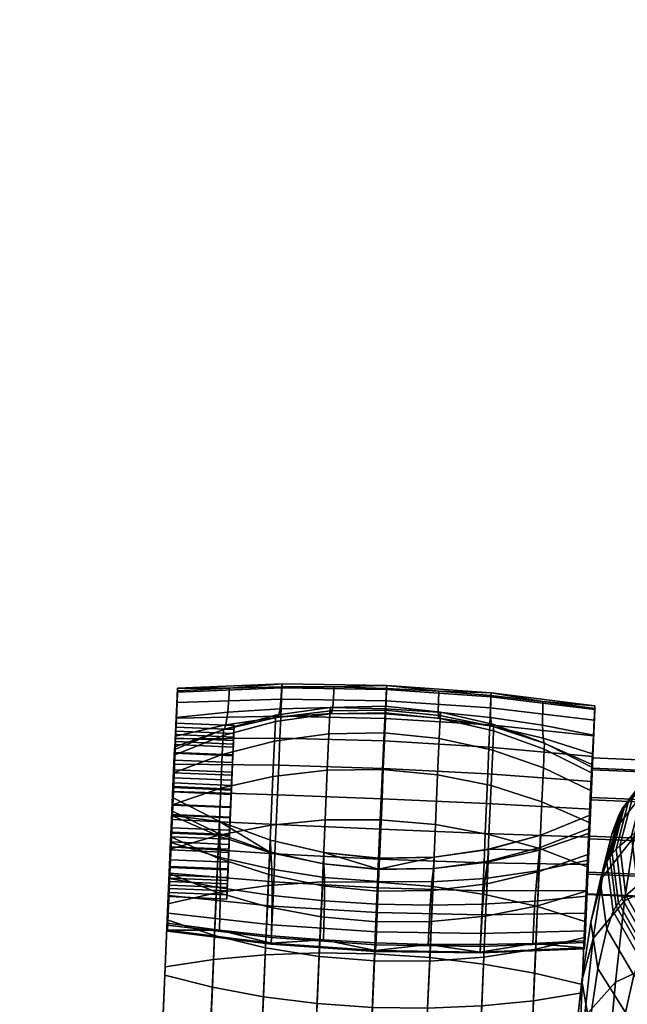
# Model space of a CAD drawing. Header units: millimetres. Extents: x -347 to 347, y -351 to 323.
# Tile 82 of 155: x -294 to -242, y 178 to 263. Entities that reach past the tile are written whole.
import ezdxf

# ---------------------------------------------------------------- set-up
doc = ezdxf.new("R2010")
doc.units = ezdxf.units.MM
doc.header["$MEASUREMENT"] = 0
for name, color, linetype in [('kolecka', 250, 'Continuous'), ('podrucky', 7, 'Continuous'), ('ram', 7, 'Continuous')]:
    doc.layers.add(name, color=color, linetype=linetype)

msp = doc.modelspace()

# ---------------------------------------------------------------- meshes
at = {"layer": 'kolecka'}
mesh = msp.add_polyface(dxfattribs=at)
corners = [(-313.408, -56.337, 32.196), (-313.408, -56.284, 28.713), (-331.408, -56.284, 28.713), (-331.408, -56.337, 32.196), (-204.679, 262.473, 30.246), (-206.33, 262.596, 30.331), (-206.131, 262.786, 26.127), (-204.473, 262.681, 26.085), (-204.885, 262.63, 34.413), (-206.528, 262.837, 34.536), (-202.931, 262.364, 30.186), (-202.765, 262.596, 26.056), (-203.097, 262.449, 34.326), (-203.263, 262.674, 38.453), (-205.092, 263, 38.554), (-201.113, 262.29, 30.15), (-201.021, 262.54, 26.038), (-201.205, 262.328, 34.273), (-201.296, 262.462, 38.392), (-199.26, 262.262, 30.138), (-199.26, 262.521, 26.032), (-199.26, 262.284, 34.255), (-199.26, 262.387, 38.372), (-199.26, 262.544, 42.487), (-201.388, 262.657, 42.508), (-197.406, 262.29, 30.15), (-197.498, 262.54, 26.038), (-197.314, 262.328, 34.273), (-197.223, 262.462, 38.392), (-197.131, 262.657, 42.508), (-195.588, 262.364, 30.186), (-195.754, 262.596, 26.056), (-195.422, 262.449, 34.326), (-195.256, 262.674, 38.453), (-193.84, 262.473, 30.246), (-194.047, 262.681, 26.085), (-193.634, 262.63, 34.413), (-192.188, 262.596, 30.331), (-192.388, 262.786, 26.127), (-191.99, 262.838, 34.536), (-333.408, -56.758, 24.541), (-344.408, -56.378, 27.304), (-344.408, -56.257, 30), (-333.408, -56.257, 30), (-344.408, -56.378, 32.696), (-333.408, -56.758, 35.459), (-345.513, -56.466, 30), (-345.513, -57.041, 35.812), (-311.408, -56.257, 30), (-300.408, -56.378, 27.304), (-311.408, -56.758, 24.541), (-311.408, -56.758, 35.459), (-300.408, -56.378, 32.696), (-300.408, -56.257, 30), (-299.304, -56.466, 30), (-299.304, -56.996, 24.419)]
mesh.append_faces([[corners[k] for k in face] for face in [(0, 1, 2, 3), (4, 5, 6, 7), (8, 9, 5, 4), (10, 4, 7, 11), (12, 8, 4, 10), (13, 14, 8, 12), (15, 10, 11, 16), (17, 12, 10, 15), (18, 13, 12, 17), (19, 15, 16, 20), (21, 17, 15, 19), (22, 18, 17, 21), (23, 24, 18, 22), (25, 19, 20, 26), (27, 21, 19, 25), (28, 22, 21, 27), (29, 23, 22, 28), (30, 25, 26, 31), (32, 27, 25, 30), (33, 28, 27, 32), (34, 30, 31, 35), (36, 32, 30, 34), (37, 34, 35, 38), (39, 36, 34, 37), (40, 41, 42, 43), (43, 42, 44, 45), (46, 42, 41, 41), (46, 44, 42, 42), (46, 47, 44, 44), (48, 49, 50, 50), (48, 51, 52, 53), (53, 49, 48, 48), (54, 49, 53, 53), (54, 53, 52, 52), (54, 55, 49, 49)]])
at = {"layer": 'podrucky'}
mesh = msp.add_polyface(dxfattribs=at)
corners = [(-280.856, 204.157, 583.543), (-280.963, 201.677, 585.283), (-280.82, 205.053, 585.849), (-280.809, 205.385, 588.301), (-280.936, 202.375, 588.005), (-281.038, 199.852, 582.85), (-280.913, 202.792, 581.562), (-280.987, 201.011, 579.944), (-280.82, 205.149, 590.696), (-280.953, 202.022, 590.793), (-281.019, 200.517, 593.436), (-280.927, 202.863, 602.897), (-281.123, 198.086, 595.262), (-281.393, 192.094, 614.536), (-281.005, 201.254, 615.206), (-276.854, 201.811, 639.984), (-276.791, 201.814, 627.663), (-281.055, 200.328, 627.585), (-281.075, 200.086, 639.997), (-281.005, 201.254, 615.206), (-276.646, 202.225, 615.328), (-276.474, 203.329, 603.001), (-280.927, 202.863, 602.897), (-276.325, 205.386, 590.792), (-280.82, 205.149, 590.696), (-271.818, 205.398, 585.669), (-280.82, 205.053, 585.849), (-280.809, 205.385, 588.301), (-271.806, 205.754, 588.295), (-271.857, 204.439, 583.199), (-280.856, 204.157, 583.543), (-271.918, 202.976, 581.076), (-280.913, 202.792, 581.562), (-272.094, 198.75, 578.062), (-281.077, 198.847, 578.749), (-280.987, 201.011, 579.944), (-271.997, 201.068, 579.342), (-276.882, 201.299, 646.141), (-281.1, 199.603, 645.807), (-280.979, 201.378, 588.068), (-281.002, 200.773, 585.708), (-281.106, 198.35, 588.258), (-280.993, 201.072, 590.484), (-280.963, 201.677, 585.283), (-281.038, 199.852, 582.85), (-276.043, 199.64, 582.854), (-275.968, 201.465, 585.287), (-280.953, 202.022, 590.793), (-280.936, 202.375, 588.005), (-275.94, 202.163, 588.009), (-275.957, 201.811, 590.797), (-281.019, 200.517, 593.436), (-276.023, 200.305, 593.44), (-280.979, 201.378, 588.068), (-280.993, 201.072, 590.484), (-275.997, 200.861, 590.488), (-275.982, 201.166, 588.072), (-281.05, 199.767, 592.774), (-276.055, 199.556, 592.778), (-281.067, 199.191, 583.6), (-281.002, 200.773, 585.708), (-276.006, 200.561, 585.712), (-276.071, 198.98, 583.604), (-275.982, 201.166, 588.072), (-275.968, 201.465, 585.287), (-276.006, 200.561, 585.712), (-276.043, 199.64, 582.854), (-275.957, 201.811, 590.797), (-275.94, 202.163, 588.009), (-276.023, 200.305, 593.44), (-275.997, 200.861, 590.488), (-276.055, 199.556, 592.778)]
mesh.append_faces([[corners[k] for k in face] for face in [(0, 1, 2, 2), (3, 2, 4, 4), (2, 1, 4, 4), (5, 0, 6, 6), (0, 5, 1, 1), (7, 5, 6, 6), (8, 3, 9, 9), (8, 10, 11, 11), (10, 8, 9, 9), (11, 10, 12, 12), (9, 3, 4, 4), (13, 14, 11, 11), (15, 16, 17, 18), (19, 17, 16, 20), (20, 21, 22, 19), (21, 23, 24, 22), (25, 26, 27, 28), (23, 27, 24, 24), (27, 23, 28, 28), (26, 25, 29, 30), (31, 32, 30, 29), (33, 34, 35, 36), (36, 35, 32, 31), (37, 15, 18, 38), (39, 40, 41, 41), (41, 42, 39, 39), (43, 44, 45, 46), (47, 48, 49, 50), (51, 47, 50, 52), (48, 43, 46, 49), (53, 54, 55, 56), (54, 57, 58, 55), (59, 60, 61, 62), (60, 53, 56, 61), (63, 64, 65, 65), (66, 65, 64, 64), (67, 68, 63, 63), (64, 63, 68, 68), (69, 67, 70, 70), (63, 70, 67, 67), (70, 71, 69, 69)]])
mesh = msp.add_polyface(dxfattribs=at)
corners = [(-272.143, 202.879, 615.419), (-276.646, 202.225, 615.328), (-276.791, 201.814, 627.663), (-272.291, 202.862, 627.722), (-267.546, 203.199, 615.475), (-267.634, 203.427, 627.76), (-271.968, 203.61, 603.076), (-276.474, 203.329, 603.001), (-267.43, 203.703, 603.123), (-272.357, 203.043, 639.976), (-276.854, 201.811, 639.984), (-267.672, 203.725, 639.973), (-267.307, 205.495, 590.905), (-271.818, 205.502, 590.862), (-276.325, 205.386, 590.792), (-277.13, 190.784, 614.81), (-277.115, 188.172, 603.494), (-272.649, 187.527, 603.638), (-272.697, 189.771, 615.011), (-268.19, 190.244, 626.571), (-268.144, 189.075, 615.135), (-263.52, 188.71, 615.18), (-263.483, 189.791, 626.617), (-272.784, 191.191, 626.443), (-268.199, 191.219, 637.941), (-272.811, 192.29, 637.851), (-271.818, 205.398, 585.669), (-271.806, 205.754, 588.295), (-262.782, 205.623, 588.299), (-262.796, 205.26, 585.614), (-271.857, 204.439, 583.199), (-262.835, 204.278, 583.088), (-271.918, 202.976, 581.076), (-262.896, 202.782, 580.918), (-271.997, 201.068, 579.342), (-262.978, 200.833, 579.146), (-272.094, 198.75, 578.062), (-263.077, 198.462, 577.837), (-272.201, 196.196, 577.359), (-263.187, 195.852, 577.119), (-272.311, 193.621, 577.269), (-263.298, 193.22, 577.026), (-272.418, 191.093, 577.768), (-263.408, 190.635, 577.536), (-272.521, 188.683, 578.867), (-263.513, 188.172, 578.66), (-268.103, 194.024, 664.944), (-272.777, 193.578, 664.341), (-273.001, 188.381, 668.923), (-268.332, 188.698, 669.641), (-263.335, 194.04, 665.151), (-263.566, 188.67, 669.886), (-267.916, 198.327, 659.293), (-272.596, 197.776, 658.828), (-272.462, 200.823, 652.602), (-276.955, 199.68, 652.102), (-277.083, 196.756, 658.077), (-267.778, 201.449, 652.912), (-272.385, 202.51, 646.391), (-276.882, 201.299, 646.141), (-267.7, 203.178, 646.547), (-268.248, 190.246, 647.382), (-268.332, 188.35, 651.81), (-272.948, 189.315, 652.233), (-272.861, 191.281, 647.641), (-263.502, 189.761, 647.297), (-263.584, 187.888, 651.669), (-268.203, 191.212, 642.662), (-272.815, 192.283, 642.747), (-263.457, 190.715, 642.636), (-263.453, 190.721, 637.974), (-277.188, 193.89, 637.709)]
mesh.append_faces([[corners[k] for k in face] for face in [(0, 1, 2, 3), (4, 0, 3, 5), (6, 7, 1, 0), (8, 6, 0, 4), (9, 3, 2, 10), (11, 5, 3, 9), (8, 12, 13, 6), (6, 13, 14, 7), (15, 16, 17, 18), (19, 20, 21, 22), (23, 18, 20, 19), (22, 24, 19, 19), (23, 19, 24, 25), (26, 27, 28, 29), (30, 26, 29, 31), (32, 30, 31, 33), (34, 32, 33, 35), (36, 34, 35, 37), (38, 36, 37, 39), (40, 38, 39, 41), (42, 40, 41, 43), (44, 42, 43, 45), (28, 27, 13, 12), (14, 13, 27, 27), (46, 47, 48, 49), (50, 46, 49, 51), (52, 53, 47, 46), (54, 55, 56, 53), (57, 54, 53, 52), (58, 59, 55, 54), (60, 58, 54, 57), (58, 9, 10, 59), (60, 11, 9, 58), (61, 62, 63, 64), (65, 66, 62, 61), (67, 61, 64, 68), (69, 65, 61, 67), (67, 68, 25, 24), (69, 67, 24, 70), (68, 71, 25, 25)]])
mesh = msp.add_polyface(dxfattribs=at)
corners = [(-262.908, 203.176, 615.497), (-267.546, 203.199, 615.475), (-267.634, 203.427, 627.76), (-262.905, 203.484, 627.775), (-258.285, 202.807, 615.483), (-258.198, 203.028, 627.767), (-262.88, 203.605, 603.142), (-267.43, 203.703, 603.123), (-258.338, 203.318, 603.131), (-267.672, 203.725, 639.973), (-262.9, 203.821, 639.974), (-258.155, 203.322, 639.981), (-262.796, 205.365, 590.922), (-267.307, 205.495, 590.905), (-258.289, 205.113, 590.913), (-258.755, 189.844, 626.579), (-258.883, 188.683, 615.143), (-254.286, 188.992, 615.026), (-254.098, 190.4, 626.458), (-263.483, 189.791, 626.617), (-263.52, 188.71, 615.18), (-253.997, 191.493, 637.867), (-258.683, 190.816, 637.949), (-263.453, 190.721, 637.974), (-268.199, 191.219, 637.941), (-262.796, 205.26, 585.614), (-262.782, 205.623, 588.299), (-253.78, 204.991, 588.31), (-253.793, 204.636, 585.684), (-262.835, 204.278, 583.088), (-253.832, 203.676, 583.213), (-262.896, 202.782, 580.918), (-253.892, 202.213, 581.091), (-262.978, 200.833, 579.146), (-253.972, 200.305, 579.357), (-263.077, 198.462, 577.837), (-254.068, 197.987, 578.076), (-263.187, 195.852, 577.119), (-254.176, 195.433, 577.374), (-263.298, 193.22, 577.026), (-254.285, 192.858, 577.284), (-263.408, 190.635, 577.536), (-254.393, 190.33, 577.782), (-263.513, 188.172, 578.66), (-254.495, 187.921, 578.881), (-258.586, 193.621, 664.952), (-263.335, 194.04, 665.151), (-263.566, 188.67, 669.886), (-258.814, 188.295, 669.648), (-253.964, 192.781, 664.356), (-254.188, 187.584, 668.939), (-263.146, 198.378, 659.454), (-267.916, 198.327, 659.293), (-268.103, 194.024, 664.944), (-258.399, 197.924, 659.301), (-263.009, 201.527, 653.02), (-267.778, 201.449, 652.912), (-258.262, 201.047, 652.92), (-262.93, 203.27, 646.602), (-267.7, 203.178, 646.547), (-258.184, 202.776, 646.555), (-254.048, 190.485, 647.656), (-254.135, 188.519, 652.248), (-258.815, 187.947, 651.818), (-258.731, 189.844, 647.39), (-258.687, 190.81, 642.67), (-263.502, 189.761, 647.297), (-263.457, 190.715, 642.636), (-254.001, 191.487, 642.762)]
mesh.append_faces([[corners[k] for k in face] for face in [(0, 1, 2, 3), (4, 0, 3, 5), (6, 7, 1, 0), (8, 6, 0, 4), (2, 9, 10, 3), (11, 5, 3, 10), (6, 12, 13, 7), (12, 6, 8, 14), (15, 16, 17, 18), (19, 20, 16, 15), (15, 18, 21, 22), (19, 15, 22, 22), (19, 22, 23, 23), (24, 19, 23, 23), (25, 26, 27, 28), (29, 25, 28, 30), (31, 29, 30, 32), (33, 31, 32, 34), (35, 33, 34, 36), (37, 35, 36, 38), (39, 37, 38, 40), (41, 39, 40, 42), (43, 41, 42, 44), (26, 14, 27, 27), (26, 13, 12, 12), (26, 12, 14, 14), (45, 46, 47, 48), (49, 45, 48, 50), (51, 52, 53, 46), (54, 51, 46, 45), (55, 56, 52, 51), (57, 55, 51, 54), (58, 59, 56, 55), (60, 58, 55, 57), (58, 10, 9, 59), (10, 58, 60, 11), (61, 62, 63, 64), (65, 64, 66, 67), (68, 61, 64, 65), (22, 67, 23, 23), (22, 65, 67, 67)]])
mesh = msp.add_polyface(dxfattribs=at)
corners = [(-244.841, 203.863, 588.33), (-245.726, 182.929, 587.526), (-244.853, 203.531, 585.878), (-245.425, 190.572, 614.565), (-244.959, 201.341, 602.926), (-245.037, 199.732, 615.235), (-245.087, 198.805, 627.614), (-245.336, 192.897, 625.99), (-245.28, 194.435, 637.549), (-245.547, 187.469, 603.326), (-244.853, 203.627, 590.725), (-245.201, 196.552, 651.463), (-245.337, 193.29, 648.656), (-245.132, 198.081, 645.837), (-245.107, 198.564, 640.026), (-245.284, 194.427, 643.103), (-245.726, 182.99, 589.999), (-253.731, 202.1, 615.434), (-258.285, 202.807, 615.483), (-258.198, 203.028, 627.767), (-253.604, 202.071, 627.737), (-249.3, 201.068, 615.35), (-249.21, 200.647, 627.685), (-253.824, 202.842, 603.091), (-258.338, 203.318, 603.131), (-249.357, 202.182, 603.023), (-249.166, 200.64, 640.007), (-253.544, 202.247, 639.992), (-245.107, 198.564, 640.026), (-245.087, 198.805, 627.614), (-258.155, 203.322, 639.981), (-245.037, 199.732, 615.235), (-253.793, 204.739, 590.876), (-258.289, 205.113, 590.913), (-244.959, 201.341, 602.926), (-249.312, 204.243, 590.814), (-244.853, 203.627, 590.725), (-244.841, 203.863, 588.33), (-253.78, 204.991, 588.31), (-244.853, 203.531, 585.878), (-253.793, 204.636, 585.684), (-244.889, 202.635, 583.573), (-253.832, 203.676, 583.213), (-244.945, 201.27, 581.591), (-253.892, 202.213, 581.091), (-245.02, 199.489, 579.973), (-253.972, 200.305, 579.357), (-245.21, 194.942, 578.122), (-254.176, 195.433, 577.374), (-254.068, 197.987, 578.076), (-245.109, 197.325, 578.778), (-253.647, 200.027, 652.617), (-258.262, 201.047, 652.92), (-258.399, 197.924, 659.301), (-253.781, 196.98, 658.843), (-249.267, 198.508, 652.124), (-249.395, 195.584, 658.1), (-253.571, 201.714, 646.406), (-258.184, 202.776, 646.555), (-249.193, 200.127, 646.163), (-245.323, 193.792, 657.104), (-245.201, 196.552, 651.463), (-245.132, 198.081, 645.837)]
mesh.append_faces([[corners[k] for k in face] for face in [(0, 1, 2, 2), (3, 4, 5, 5), (6, 7, 5, 5), (8, 7, 6, 6), (9, 10, 4, 4), (11, 12, 13, 13), (14, 13, 15, 15), (14, 15, 8, 8), (8, 6, 14, 14), (16, 0, 10, 10), (17, 18, 19, 20), (21, 17, 20, 22), (23, 24, 18, 17), (25, 23, 17, 21), (26, 22, 20, 27), (28, 29, 22, 26), (27, 20, 19, 30), (29, 31, 21, 22), (23, 32, 33, 24), (31, 34, 25, 21), (25, 35, 32, 23), (34, 36, 35, 25), (37, 35, 36, 36), (38, 35, 37, 37), (39, 40, 38, 37), (41, 42, 40, 39), (38, 33, 32, 32), (35, 38, 32, 32), (42, 41, 43, 44), (45, 46, 44, 43), (47, 48, 49, 50), (50, 49, 46, 45), (51, 52, 53, 54), (55, 51, 54, 56), (57, 58, 52, 51), (59, 57, 51, 55), (55, 56, 60, 61), (61, 62, 59, 55), (30, 58, 57, 27), (59, 26, 27, 57), (62, 28, 26, 59)]])
mesh = msp.add_polyface(dxfattribs=at)
corners = [(-245.109, 197.325, 578.778), (-245.02, 199.489, 579.973), (-245.508, 187.93, 579.529), (-245.21, 194.942, 578.122), (-245.412, 190.179, 578.503), (-245.312, 192.538, 578.038), (-245.592, 185.983, 581.053), (-244.889, 202.635, 583.573), (-244.853, 203.531, 585.878), (-245.702, 183.448, 585.107), (-245.656, 184.481, 582.934), (-244.945, 201.27, 581.591), (-245.726, 182.99, 589.999), (-245.726, 182.929, 587.526), (-244.841, 203.863, 588.33), (-245.547, 187.469, 603.326), (-244.959, 201.341, 602.926), (-245.425, 190.572, 614.565), (-245.037, 199.732, 615.235), (-245.336, 192.897, 625.99), (-245.201, 196.552, 651.463), (-245.323, 193.792, 657.104), (-245.436, 191.059, 653.867), (-245.337, 193.29, 648.656), (-245.284, 194.427, 643.103), (-245.132, 198.081, 645.837), (-245.488, 189.989, 662.098), (-245.573, 187.9, 658.433), (-244.853, 203.627, 590.725), (-245.701, 183.603, 592.326), (-254.098, 190.4, 626.458), (-254.286, 188.992, 615.026), (-249.783, 189.627, 614.832), (-249.599, 191.431, 626.259), (-245.425, 190.572, 614.565), (-245.336, 192.897, 625.99), (-245.28, 194.435, 637.549), (-249.5, 192.719, 637.731), (-253.997, 191.493, 637.867), (-245.312, 192.538, 578.038), (-254.285, 192.858, 577.284), (-254.176, 195.433, 577.374), (-245.21, 194.942, 578.122), (-245.412, 190.179, 578.503), (-254.393, 190.33, 577.782), (-245.508, 187.93, 579.529), (-254.495, 187.921, 578.881), (-249.569, 191.555, 663.391), (-253.964, 192.781, 664.356), (-254.188, 187.584, 668.939), (-249.784, 186.567, 667.789), (-253.781, 196.98, 658.843), (-258.399, 197.924, 659.301), (-258.586, 193.621, 664.952), (-249.395, 195.584, 658.1), (-245.488, 189.989, 662.098), (-245.323, 193.792, 657.104), (-249.553, 191.652, 648.085), (-249.646, 189.573, 652.941), (-254.135, 188.519, 652.248), (-254.048, 190.485, 647.656), (-249.504, 192.712, 642.909), (-254.001, 191.487, 642.762), (-258.687, 190.81, 642.67), (-258.683, 190.816, 637.949), (-245.337, 193.29, 648.656), (-245.284, 194.427, 643.103), (-245.436, 191.059, 653.867)]
mesh.append_faces([[corners[k] for k in face] for face in [(0, 1, 2, 2), (3, 0, 4, 4), (0, 2, 4, 4), (5, 3, 4, 4), (6, 2, 1, 1), (7, 8, 9, 9), (10, 6, 11, 11), (1, 11, 6, 6), (11, 7, 10, 10), (12, 13, 14, 14), (15, 16, 17, 17), (17, 18, 19, 19), (20, 21, 22, 22), (20, 22, 23, 23), (24, 25, 23, 23), (26, 27, 21, 21), (22, 21, 27, 27), (28, 15, 29, 29), (29, 12, 28, 28), (30, 31, 32, 33), (32, 34, 35, 33), (33, 35, 36, 37), (37, 38, 33, 33), (38, 30, 33, 33), (39, 40, 41, 42), (40, 39, 43, 44), (45, 46, 44, 43), (47, 48, 49, 50), (51, 52, 53, 48), (54, 51, 48, 47), (54, 47, 55, 56), (57, 58, 59, 60), (61, 57, 60, 62), (62, 63, 64, 38), (65, 57, 61, 66), (57, 65, 67, 58), (61, 62, 38, 38), (61, 37, 36, 36), (37, 61, 38, 38), (61, 36, 66, 66)]])
mesh = msp.add_polyface(dxfattribs=at)
corners = [(-281.267, 194.426, 580.99), (-281.178, 196.464, 578.093), (-281.279, 194.06, 578.009), (-281.38, 191.701, 578.474), (-280.927, 202.863, 602.897), (-281.239, 195.366, 595.961), (-281.515, 188.991, 603.297), (-281.403, 192.582, 653.837), (-281.169, 198.075, 651.434), (-281.305, 194.812, 648.627), (-281.393, 192.094, 614.536), (-277.18, 192.599, 626.237), (-272.784, 191.191, 626.443), (-277.188, 193.89, 637.709), (-281.304, 194.42, 625.961), (-272.811, 192.29, 637.851), (-281.248, 195.957, 637.519), (-281.178, 196.464, 578.093), (-272.201, 196.196, 577.359), (-272.311, 193.621, 577.269), (-281.279, 194.06, 578.009), (-272.418, 191.093, 577.768), (-281.38, 191.701, 578.474), (-272.596, 197.776, 658.828), (-277.083, 196.756, 658.077), (-277.258, 192.726, 663.369), (-272.777, 193.578, 664.341), (-281.291, 195.314, 657.074), (-281.456, 191.511, 662.069), (-272.815, 192.283, 642.747), (-272.861, 191.281, 647.641), (-277.241, 192.824, 648.062), (-277.192, 193.884, 642.886), (-277.334, 190.744, 652.918), (-281.403, 192.582, 653.837), (-281.305, 194.812, 648.627), (-281.252, 195.949, 643.074), (-281.174, 196.811, 591.361), (-281.32, 193.357, 591.578), (-281.24, 195.303, 594.963), (-281.365, 192.132, 582.594), (-281.331, 192.981, 585.59), (-281.265, 194.489, 581.988), (-281.343, 192.889, 594.657), (-281.185, 196.435, 585.373), (-281.148, 197.212, 581.343), (-281.267, 194.426, 580.99), (-276.271, 194.215, 580.994), (-276.153, 197, 581.347), (-281.382, 191.706, 581.689), (-276.387, 191.495, 581.693), (-281.356, 192.581, 595.608), (-281.239, 195.366, 595.961), (-276.243, 195.155, 595.965), (-276.361, 192.369, 595.612), (-281.365, 192.132, 582.594), (-281.265, 194.489, 581.988), (-276.27, 194.277, 581.992), (-276.369, 191.92, 582.598), (-281.24, 195.303, 594.963), (-281.343, 192.889, 594.657), (-276.347, 192.678, 594.661), (-276.245, 195.092, 594.967), (-281.163, 196.903, 582.294), (-276.167, 196.692, 582.298), (-276.271, 194.215, 580.994), (-276.369, 191.92, 582.598), (-276.27, 194.277, 581.992), (-276.167, 196.692, 582.298), (-276.243, 195.155, 595.965), (-276.347, 192.678, 594.661), (-276.361, 192.369, 595.612), (-276.145, 197.449, 594.361), (-276.245, 195.092, 594.967), (-276.179, 196.6, 591.365), (-276.325, 193.146, 591.582), (-281.32, 193.357, 591.578), (-281.174, 196.811, 591.361), (-276.336, 192.77, 585.594), (-276.189, 196.224, 585.377), (-281.185, 196.435, 585.373), (-281.331, 192.981, 585.59), (-276.403, 191.23, 588.697), (-276.11, 198.139, 588.262), (-276.189, 196.224, 585.377), (-276.179, 196.6, 591.365), (-276.336, 192.77, 585.594), (-276.325, 193.146, 591.582)]
mesh.append_faces([[corners[k] for k in face] for face in [(0, 1, 2, 2), (3, 0, 2, 2), (4, 5, 6, 6), (7, 8, 9, 9), (10, 4, 6, 6), (11, 12, 13, 13), (11, 13, 14, 14), (12, 15, 13, 13), (14, 13, 16, 16), (17, 18, 19, 20), (21, 22, 20, 19), (23, 24, 25, 26), (25, 24, 27, 28), (29, 30, 31, 32), (33, 34, 35, 31), (36, 32, 31, 35), (29, 32, 13, 13), (32, 36, 13, 13), (36, 16, 13, 13), (37, 38, 39, 39), (40, 41, 42, 42), (39, 38, 43, 43), (42, 41, 44, 44), (45, 46, 47, 48), (46, 49, 50, 47), (51, 52, 53, 54), (55, 56, 57, 58), (59, 60, 61, 62), (56, 63, 64, 57), (65, 66, 67, 67), (67, 68, 65, 65), (69, 70, 71, 71), (69, 72, 73, 73), (70, 69, 73, 73), (74, 75, 76, 77), (78, 79, 80, 81), (82, 83, 84, 84), (85, 83, 82, 82), (84, 86, 82, 82), (87, 85, 82, 82)]])
mesh = msp.add_polyface(dxfattribs=at)
corners = [(-281.178, 196.464, 578.093), (-281.148, 197.212, 581.343), (-281.077, 198.847, 578.749), (-281.267, 194.426, 580.99), (-280.987, 201.011, 579.944), (-281.038, 199.852, 582.85), (-280.927, 202.863, 602.897), (-281.123, 198.086, 595.262), (-281.239, 195.366, 595.961), (-281.304, 194.42, 625.961), (-281.055, 200.328, 627.585), (-281.005, 201.254, 615.206), (-281.075, 200.086, 639.997), (-281.252, 195.949, 643.074), (-281.1, 199.603, 645.807), (-281.248, 195.957, 637.519), (-281.169, 198.075, 651.434), (-281.305, 194.812, 648.627), (-281.393, 192.094, 614.536), (-281.403, 192.582, 653.837), (-281.291, 195.314, 657.074), (-272.201, 196.196, 577.359), (-281.178, 196.464, 578.093), (-281.077, 198.847, 578.749), (-272.094, 198.75, 578.062), (-281.169, 198.075, 651.434), (-281.291, 195.314, 657.074), (-277.083, 196.756, 658.077), (-276.955, 199.68, 652.102), (-281.1, 199.603, 645.807), (-276.882, 201.299, 646.141), (-281.185, 196.435, 585.373), (-281.002, 200.773, 585.708), (-281.067, 199.191, 583.6), (-281.106, 198.35, 588.258), (-281.163, 196.903, 582.294), (-281.265, 194.489, 581.988), (-281.05, 199.767, 592.774), (-280.993, 201.072, 590.484), (-281.174, 196.811, 591.361), (-281.24, 195.303, 594.963), (-281.141, 197.661, 594.357), (-281.038, 199.852, 582.85), (-281.148, 197.212, 581.343), (-276.153, 197, 581.347), (-276.043, 199.64, 582.854), (-281.123, 198.086, 595.262), (-281.019, 200.517, 593.436), (-276.023, 200.305, 593.44), (-276.128, 197.875, 595.266), (-281.239, 195.366, 595.961), (-276.243, 195.155, 595.965), (-281.05, 199.767, 592.774), (-281.141, 197.661, 594.357), (-276.145, 197.449, 594.361), (-276.055, 199.556, 592.778), (-281.163, 196.903, 582.294), (-281.067, 199.191, 583.6), (-276.071, 198.98, 583.604), (-276.167, 196.692, 582.298), (-281.24, 195.303, 594.963), (-276.245, 195.092, 594.967), (-276.071, 198.98, 583.604), (-276.153, 197, 581.347), (-276.167, 196.692, 582.298), (-276.271, 194.215, 580.994), (-276.006, 200.561, 585.712), (-276.043, 199.64, 582.854), (-276.145, 197.449, 594.361), (-276.243, 195.155, 595.965), (-276.128, 197.875, 595.266), (-276.055, 199.556, 592.778), (-276.023, 200.305, 593.44), (-276.189, 196.224, 585.377), (-276.11, 198.139, 588.262), (-281.106, 198.35, 588.258), (-281.185, 196.435, 585.373), (-276.11, 198.139, 588.262), (-276.179, 196.6, 591.365), (-281.174, 196.811, 591.361), (-281.106, 198.35, 588.258)]
mesh.append_faces([[corners[k] for k in face] for face in [(0, 1, 2, 2), (0, 3, 1, 1), (4, 2, 1, 1), (5, 4, 1, 1), (6, 7, 8, 8), (9, 10, 11, 11), (12, 13, 14, 14), (15, 12, 10, 10), (15, 13, 12, 12), (16, 14, 17, 17), (17, 14, 13, 13), (9, 15, 10, 10), (18, 9, 11, 11), (19, 20, 16, 16), (21, 22, 23, 24), (25, 26, 27, 28), (29, 25, 28, 30), (31, 32, 33, 33), (34, 32, 31, 31), (35, 31, 33, 33), (36, 31, 35, 35), (37, 38, 39, 39), (40, 41, 39, 39), (37, 39, 41, 41), (38, 34, 39, 39), (42, 43, 44, 45), (46, 47, 48, 49), (50, 46, 49, 51), (52, 53, 54, 55), (56, 57, 58, 59), (53, 60, 61, 54), (62, 63, 64, 64), (65, 64, 63, 63), (66, 67, 62, 62), (63, 62, 67, 67), (68, 69, 70, 70), (70, 71, 68, 68), (70, 72, 71, 71), (73, 74, 75, 76), (77, 78, 79, 80)]])
mesh = msp.add_polyface(dxfattribs=at)
corners = [(-245.656, 184.481, 582.934), (-244.889, 202.635, 583.573), (-245.702, 183.448, 585.107), (-244.853, 203.531, 585.878), (-245.726, 182.929, 587.526), (-245.488, 189.989, 662.098), (-245.746, 183.902, 662.285), (-245.573, 187.9, 658.433), (-245.69, 185.281, 666.25), (-254.286, 188.992, 615.026), (-254.505, 186.759, 603.653), (-250, 187.025, 603.516), (-249.783, 189.627, 614.832), (-258.883, 188.683, 615.143), (-259.042, 186.676, 603.733), (-263.52, 188.71, 615.18), (-263.593, 186.776, 603.758), (-268.144, 189.075, 615.135), (-268.135, 187.06, 603.726), (-272.697, 189.771, 615.011), (-272.649, 187.527, 603.638), (-250.196, 183.386, 592.482), (-245.701, 183.603, 592.326), (-245.547, 187.469, 603.326), (-259.214, 183.301, 592.657), (-254.702, 183.286, 592.592), (-245.425, 190.572, 614.565), (-263.725, 183.434, 592.676), (-268.231, 183.683, 592.649), (-272.728, 184.048, 592.577), (-263.604, 186.04, 580.329), (-263.513, 188.172, 578.66), (-254.495, 187.921, 578.881), (-254.585, 185.835, 580.514), (-272.61, 186.597, 580.499), (-272.521, 188.683, 578.867), (-263.676, 184.396, 582.388), (-254.654, 184.227, 582.529), (-272.68, 184.99, 582.514), (-272.729, 183.882, 584.842), (-263.726, 183.263, 584.769), (-245.656, 184.481, 582.934), (-245.592, 185.983, 581.053), (-245.702, 183.448, 585.107), (-254.703, 183.119, 584.857), (-245.508, 187.93, 579.529), (-268.332, 188.698, 669.641), (-273.001, 188.381, 668.923), (-273.258, 182.392, 672.407), (-268.595, 182.559, 673.21), (-263.566, 188.67, 669.886), (-263.831, 182.481, 673.485), (-258.814, 188.295, 669.648), (-259.077, 182.157, 673.218), (-254.188, 187.584, 668.939), (-254.443, 181.596, 672.422), (-249.784, 186.567, 667.789), (-250.03, 180.819, 671.132), (-245.69, 185.281, 666.25), (-245.488, 189.989, 662.098), (-249.569, 191.555, 663.391), (-263.7, 185.237, 655.502), (-263.845, 181.881, 658.735), (-268.595, 182.267, 658.965), (-268.448, 185.665, 655.691), (-254.256, 185.734, 656.273), (-254.407, 182.211, 659.668), (-259.078, 181.864, 658.973), (-258.932, 185.262, 655.699), (-249.773, 186.628, 657.197), (-249.934, 182.901, 660.788), (-268.332, 188.35, 651.81), (-273.069, 186.53, 656.257), (-272.948, 189.315, 652.233), (-263.584, 187.888, 651.669), (-258.815, 187.947, 651.818), (-254.135, 188.519, 652.248), (-249.646, 189.573, 652.941), (-258.731, 189.844, 647.39), (-263.502, 189.761, 647.297), (-245.746, 183.902, 662.285), (-245.573, 187.9, 658.433), (-245.436, 191.059, 653.867)]
mesh.append_faces([[corners[k] for k in face] for face in [(0, 1, 2, 2), (2, 3, 4, 4), (5, 6, 7, 7), (8, 6, 5, 5), (9, 10, 11, 12), (13, 14, 10, 9), (15, 16, 14, 13), (17, 18, 16, 15), (19, 20, 18, 17), (21, 22, 23, 11), (24, 25, 10, 14), (25, 21, 11, 10), (11, 23, 26, 12), (14, 16, 27, 24), (28, 27, 16, 18), (29, 28, 18, 20), (30, 31, 32, 33), (34, 35, 31, 30), (36, 30, 33, 37), (38, 34, 30, 36), (39, 38, 36, 40), (41, 37, 33, 42), (43, 44, 37, 41), (42, 33, 32, 45), (46, 47, 48, 49), (50, 46, 49, 51), (52, 50, 51, 53), (54, 52, 53, 55), (56, 54, 55, 57), (58, 59, 60, 56), (61, 62, 63, 64), (65, 66, 67, 68), (69, 70, 66, 65), (71, 64, 72, 73), (74, 61, 64, 71), (75, 68, 61, 74), (76, 65, 68, 75), (77, 69, 65, 76), (78, 75, 74, 79), (80, 70, 69, 81), (77, 82, 81, 69)]])
mesh = msp.add_polyface(dxfattribs=at)
corners = [(-281.382, 191.706, 581.689), (-281.267, 194.426, 580.99), (-281.38, 191.701, 578.474), (-281.476, 189.452, 579.5), (-281.56, 187.505, 581.024), (-281.486, 189.275, 583.515), (-281.515, 188.991, 603.297), (-281.239, 195.366, 595.961), (-281.356, 192.581, 595.608), (-281.467, 189.94, 594.101), (-281.541, 189.422, 658.404), (-281.291, 195.314, 657.074), (-281.403, 192.582, 653.837), (-281.456, 191.511, 662.069), (-281.714, 185.424, 662.256), (-277.18, 192.599, 626.237), (-277.13, 190.784, 614.81), (-272.697, 189.771, 615.011), (-272.784, 191.191, 626.443), (-281.393, 192.094, 614.536), (-281.515, 188.991, 603.297), (-277.115, 188.172, 603.494), (-281.304, 194.42, 625.961), (-272.521, 188.683, 578.867), (-281.476, 189.452, 579.5), (-281.38, 191.701, 578.474), (-272.418, 191.093, 577.768), (-272.777, 193.578, 664.341), (-277.258, 192.726, 663.369), (-277.473, 187.739, 667.767), (-273.001, 188.381, 668.923), (-281.456, 191.511, 662.069), (-281.658, 186.803, 666.22), (-272.861, 191.281, 647.641), (-272.948, 189.315, 652.233), (-277.334, 190.744, 652.918), (-277.241, 192.824, 648.062), (-277.462, 187.8, 657.175), (-281.541, 189.422, 658.404), (-281.403, 192.582, 653.837), (-281.331, 192.981, 585.59), (-281.455, 190.025, 584.176), (-281.513, 188.72, 586.466), (-281.365, 192.132, 582.594), (-281.399, 191.442, 588.693), (-281.438, 190.601, 593.351), (-281.343, 192.889, 594.657), (-281.32, 193.357, 591.578), (-281.504, 189.02, 591.242), (-281.527, 188.415, 588.883), (-281.467, 189.94, 594.101), (-281.356, 192.581, 595.608), (-276.361, 192.369, 595.612), (-276.472, 189.729, 594.105), (-281.382, 191.706, 581.689), (-281.486, 189.275, 583.515), (-276.491, 189.064, 583.519), (-276.387, 191.495, 581.693), (-281.513, 188.72, 586.466), (-281.455, 190.025, 584.176), (-276.46, 189.813, 584.18), (-276.517, 188.508, 586.47), (-281.365, 192.132, 582.594), (-276.369, 191.92, 582.598), (-281.343, 192.889, 594.657), (-281.438, 190.601, 593.351), (-276.442, 190.39, 593.355), (-276.347, 192.678, 594.661), (-281.504, 189.02, 591.242), (-276.508, 188.808, 591.246), (-276.517, 188.508, 586.47), (-276.46, 189.813, 584.18), (-276.491, 189.064, 583.519), (-276.387, 191.495, 581.693), (-276.369, 191.92, 582.598), (-276.271, 194.215, 580.994), (-276.361, 192.369, 595.612), (-276.442, 190.39, 593.355), (-276.472, 189.729, 594.105), (-276.508, 188.808, 591.246), (-276.347, 192.678, 594.661), (-276.325, 193.146, 591.582), (-276.403, 191.23, 588.697), (-281.399, 191.442, 588.693), (-281.32, 193.357, 591.578), (-276.403, 191.23, 588.697), (-276.336, 192.77, 585.594), (-281.331, 192.981, 585.59), (-281.399, 191.442, 588.693)]
mesh.append_faces([[corners[k] for k in face] for face in [(0, 1, 2, 2), (0, 2, 3, 3), (4, 0, 3, 3), (5, 0, 4, 4), (6, 7, 8, 8), (9, 6, 8, 8), (10, 11, 12, 12), (13, 11, 10, 10), (10, 14, 13, 13), (15, 16, 17, 18), (16, 19, 20, 21), (19, 16, 15, 22), (23, 24, 25, 26), (27, 28, 29, 30), (31, 32, 29, 28), (33, 34, 35, 36), (37, 38, 39, 35), (40, 41, 42, 42), (43, 41, 40, 40), (44, 40, 42, 42), (45, 46, 47, 47), (44, 48, 47, 47), (45, 47, 48, 48), (49, 48, 44, 44), (49, 44, 42, 42), (50, 51, 52, 53), (54, 55, 56, 57), (58, 59, 60, 61), (59, 62, 63, 60), (64, 65, 66, 67), (65, 68, 69, 66), (70, 71, 72, 72), (73, 72, 71, 71), (74, 75, 73, 73), (71, 74, 73, 73), (76, 77, 78, 78), (79, 78, 77, 77), (77, 76, 80, 80), (81, 82, 83, 84), (85, 86, 87, 88)]])
mesh = msp.add_polyface(dxfattribs=at)
corners = [(-281.486, 189.275, 583.515), (-281.56, 187.505, 581.024), (-281.624, 186.004, 582.904), (-281.67, 184.97, 585.078), (-281.553, 187.77, 586.157), (-281.693, 184.451, 587.496), (-281.569, 187.418, 588.946), (-281.693, 184.512, 589.97), (-281.669, 185.125, 592.297), (-281.542, 188.116, 591.668), (-281.515, 188.991, 603.297), (-281.467, 189.94, 594.101), (-281.658, 186.803, 666.22), (-281.456, 191.511, 662.069), (-281.714, 185.424, 662.256), (-281.918, 180.643, 665.294), (-277.209, 184.529, 592.46), (-272.728, 184.048, 592.577), (-272.649, 187.527, 603.638), (-277.115, 188.172, 603.494), (-281.669, 185.125, 592.297), (-281.515, 188.991, 603.297), (-272.61, 186.597, 580.499), (-281.56, 187.505, 581.024), (-281.476, 189.452, 579.5), (-272.521, 188.683, 578.867), (-272.68, 184.99, 582.514), (-281.624, 186.004, 582.904), (-272.729, 183.882, 584.842), (-281.67, 184.97, 585.078), (-272.754, 183.326, 587.434), (-281.693, 184.451, 587.496), (-272.754, 183.392, 590.084), (-281.693, 184.512, 589.97), (-273.001, 188.381, 668.923), (-277.473, 187.739, 667.767), (-277.719, 181.991, 671.11), (-273.258, 182.392, 672.407), (-281.658, 186.803, 666.22), (-281.891, 181.378, 669.376), (-273.069, 186.53, 656.257), (-273.222, 183.007, 659.652), (-277.622, 184.073, 660.765), (-277.462, 187.8, 657.175), (-268.448, 185.665, 655.691), (-268.595, 182.267, 658.965), (-272.948, 189.315, 652.233), (-277.334, 190.744, 652.918), (-281.541, 189.422, 658.404), (-281.714, 185.424, 662.256), (-281.569, 187.418, 588.946), (-281.542, 188.116, 591.668), (-276.547, 187.904, 591.672), (-276.574, 187.206, 588.95), (-281.467, 189.94, 594.101), (-276.472, 189.729, 594.105), (-281.486, 189.275, 583.515), (-281.553, 187.77, 586.157), (-276.557, 187.558, 586.161), (-276.491, 189.064, 583.519), (-281.504, 189.02, 591.242), (-281.527, 188.415, 588.883), (-276.531, 188.203, 588.887), (-276.508, 188.808, 591.246), (-281.513, 188.72, 586.466), (-276.517, 188.508, 586.47), (-276.531, 188.203, 588.887), (-276.517, 188.508, 586.47), (-276.557, 187.558, 586.161), (-276.491, 189.064, 583.519), (-276.547, 187.904, 591.672), (-276.574, 187.206, 588.95), (-276.472, 189.729, 594.105), (-276.508, 188.808, 591.246)]
mesh.append_faces([[corners[k] for k in face] for face in [(0, 1, 2, 2), (0, 3, 4, 4), (4, 5, 6, 6), (5, 4, 3, 3), (2, 3, 0, 0), (7, 6, 5, 5), (8, 9, 7, 7), (8, 10, 11, 11), (9, 8, 11, 11), (12, 13, 14, 14), (15, 12, 14, 14), (9, 6, 7, 7), (16, 17, 18, 19), (20, 16, 19, 21), (22, 23, 24, 25), (26, 27, 23, 22), (27, 26, 28, 29), (30, 31, 29, 28), (32, 33, 31, 30), (32, 17, 16, 16), (20, 33, 16, 16), (32, 16, 33, 33), (34, 35, 36, 37), (38, 39, 36, 35), (40, 41, 42, 43), (44, 45, 41, 40), (46, 40, 43, 47), (48, 43, 42, 49), (50, 51, 52, 53), (51, 54, 55, 52), (56, 57, 58, 59), (57, 50, 53, 58), (60, 61, 62, 63), (61, 64, 65, 62), (66, 67, 68, 68), (69, 68, 67, 67), (70, 66, 71, 71), (68, 71, 66, 66), (72, 73, 70, 70), (66, 70, 73, 73)]])
mesh = msp.add_polyface(dxfattribs=at)
corners = [(-245.923, 179.855, 669.405), (-245.95, 179.121, 665.324), (-245.69, 185.281, 666.25), (-245.746, 183.902, 662.285), (-246.176, 173.826, 667.336), (-281.658, 186.803, 666.22), (-281.918, 180.643, 665.294), (-281.891, 181.378, 669.376), (-282.144, 175.348, 667.306), (-263.726, 183.263, 584.769), (-263.676, 184.396, 582.388), (-254.654, 184.227, 582.529), (-254.703, 183.119, 584.857), (-263.752, 182.695, 587.418), (-254.729, 182.563, 587.449), (-272.754, 183.326, 587.434), (-272.729, 183.882, 584.842), (-263.751, 182.762, 590.127), (-254.729, 182.629, 590.098), (-272.754, 183.392, 590.084), (-245.702, 183.448, 585.107), (-245.726, 182.929, 587.526), (-245.726, 182.99, 589.999), (-245.701, 183.603, 592.326), (-250.196, 183.386, 592.482), (-254.702, 183.286, 592.592), (-263.725, 183.434, 592.676), (-259.214, 183.301, 592.657), (-268.231, 183.683, 592.649), (-272.728, 184.048, 592.577), (-273.258, 182.392, 672.407), (-277.719, 181.991, 671.11), (-277.967, 176.165, 673.149), (-273.517, 176.322, 674.531), (-268.595, 182.559, 673.21), (-268.859, 176.338, 675.388), (-263.831, 182.481, 673.485), (-264.099, 176.209, 675.68), (-259.077, 182.157, 673.218), (-259.343, 175.936, 675.395), (-254.443, 181.596, 672.422), (-254.702, 175.525, 674.546), (-250.03, 180.819, 671.132), (-250.278, 174.993, 673.171), (-281.891, 181.378, 669.376), (-282.125, 175.878, 671.3), (-246.157, 174.356, 671.33), (-245.923, 179.855, 669.405), (-249.784, 186.567, 667.789), (-245.69, 185.281, 666.25), (-273.222, 183.007, 659.652), (-273.401, 178.793, 662.33), (-277.813, 179.617, 663.597), (-277.622, 184.073, 660.765), (-268.595, 182.267, 658.965), (-268.77, 178.203, 661.548), (-263.845, 181.881, 658.735), (-264.017, 177.868, 661.285), (-259.078, 181.864, 658.973), (-259.253, 177.8, 661.555), (-254.407, 182.211, 659.668), (-254.588, 177.997, 662.345), (-249.934, 182.901, 660.788), (-250.125, 178.445, 663.62), (-258.932, 185.262, 655.699), (-263.7, 185.237, 655.502), (-281.918, 180.643, 665.294), (-278.023, 174.682, 665.472), (-282.144, 175.348, 667.306), (-281.714, 185.424, 662.256), (-245.746, 183.902, 662.285), (-245.95, 179.121, 665.324)]
mesh.append_faces([[corners[k] for k in face] for face in [(0, 1, 2, 2), (3, 2, 1, 1), (4, 1, 0, 0), (5, 6, 7, 7), (6, 8, 7, 7), (9, 10, 11, 12), (13, 9, 12, 14), (15, 16, 9, 13), (17, 13, 14, 18), (19, 15, 13, 17), (12, 20, 21, 14), (22, 18, 14, 21), (22, 23, 24, 24), (18, 22, 24, 24), (24, 25, 18, 18), (26, 17, 27, 27), (18, 27, 17, 17), (28, 17, 26, 26), (27, 18, 25, 25), (29, 19, 28, 28), (19, 17, 28, 28), (30, 31, 32, 33), (34, 30, 33, 35), (36, 34, 35, 37), (38, 36, 37, 39), (40, 38, 39, 41), (42, 40, 41, 43), (32, 31, 44, 45), (42, 43, 46, 47), (48, 42, 47, 49), (50, 51, 52, 53), (54, 55, 51, 50), (56, 57, 55, 54), (58, 59, 57, 56), (60, 61, 59, 58), (62, 63, 61, 60), (64, 58, 56, 65), (66, 52, 67, 68), (69, 53, 52, 66), (62, 70, 71, 63)]])
mesh = msp.add_polyface(dxfattribs=at)
corners = [(-246.157, 174.356, 671.33), (-246.408, 168.349, 668.232), (-246.176, 173.826, 667.336), (-246.401, 168.6, 672.224), (-245.923, 179.855, 669.405), (-281.891, 181.378, 669.376), (-282.144, 175.348, 667.306), (-282.125, 175.878, 671.3), (-282.369, 170.122, 672.195), (-282.376, 169.871, 668.203), (-293.392, -90.1, 684.55), (-278.226, 170.066, 674.096), (-289.24, -89.905, 690.444), (-273.786, 169.967, 675.518), (-284.801, -90.004, 691.866), (-269.136, 169.826, 676.4), (-282.369, 170.122, 672.195), (-293.384, -89.849, 688.543), (-282.125, 175.878, 671.3), (-277.967, 176.165, 673.149), (-273.517, 176.322, 674.531), (-268.859, 176.338, 675.388), (-264.377, 169.643, 676.701), (-264.099, 176.209, 675.68), (-259.619, 169.423, 676.408), (-259.343, 175.936, 675.395), (-250.537, 168.894, 674.119), (-250.278, 174.993, 673.171), (-254.702, 175.525, 674.546), (-254.972, 169.171, 675.534), (-246.401, 168.6, 672.224), (-246.157, 174.356, 671.33), (-273.401, 178.793, 662.33), (-273.601, 174.127, 664.103), (-278.023, 174.682, 665.472), (-277.813, 179.617, 663.597), (-268.77, 178.203, 661.548), (-268.961, 173.703, 663.258), (-264.017, 177.868, 661.285), (-264.206, 173.425, 662.974), (-259.253, 177.8, 661.555), (-259.444, 173.3, 663.265), (-254.588, 177.997, 662.345), (-254.787, 173.331, 664.119), (-250.125, 178.445, 663.62), (-250.335, 173.51, 665.495), (-278.24, 169.577, 666.308), (-282.376, 169.871, 668.203), (-273.806, 169.3, 664.893), (-269.158, 169.048, 664.02), (-282.144, 175.348, 667.306), (-264.4, 168.828, 663.726), (-259.642, 168.645, 664.027), (-254.992, 168.504, 664.909), (-250.552, 168.405, 666.331), (-246.408, 168.349, 668.232), (-245.95, 179.121, 665.324), (-246.176, 173.826, 667.336)]
mesh.append_faces([[corners[k] for k in face] for face in [(0, 1, 2, 2), (1, 0, 3, 3), (4, 0, 2, 2), (5, 6, 7, 7), (8, 7, 9, 9), (6, 9, 7, 7), (9, 10, 8, 8), (11, 12, 13, 13), (13, 14, 15, 15), (16, 17, 11, 11), (18, 16, 11, 19), (13, 20, 19, 11), (20, 13, 15, 21), (21, 15, 22, 23), (24, 25, 23, 22), (26, 27, 28, 29), (25, 24, 29, 28), (30, 31, 27, 26), (32, 33, 34, 35), (36, 37, 33, 32), (38, 39, 37, 36), (40, 41, 39, 38), (42, 43, 41, 40), (44, 45, 43, 42), (46, 47, 34, 34), (46, 33, 48, 48), (48, 37, 49, 49), (47, 50, 34, 34), (48, 33, 37, 37), (46, 34, 33, 33), (37, 39, 51, 49), (39, 52, 51, 51), (41, 53, 52, 52), (43, 54, 53, 53), (45, 55, 54, 54), (52, 39, 41, 41), (54, 43, 45, 45), (53, 41, 43, 43), (44, 56, 57, 45), (55, 45, 57, 57)]])
at = {"layer": 'ram'}
mesh = msp.add_polyface(dxfattribs=at)
corners = [(-232.312, 199.155, 525.551), (-233.201, 195.16, 512.698), (-237.458, 194.687, 513.176), (-236.574, 198.661, 525.962), (-235.93, 200.433, 535.35), (-240.597, 196.442, 526.769), (-239.967, 198.174, 535.943), (-231.665, 200.937, 534.987), (-227.652, 199.917, 534.856), (-228.294, 198.153, 525.513), (-235.641, 200.944, 539.587), (-239.684, 198.675, 540.098), (-231.374, 201.45, 539.243), (-227.364, 200.426, 539.076), (-239.458, 198.984, 543.401), (-242.479, 194.985, 540.67), (-242.258, 195.288, 543.906), (-235.412, 201.257, 542.931), (-231.146, 201.764, 542.597), (-239.124, 199.355, 548.31), (-241.928, 195.654, 548.75), (-235.075, 201.631, 547.881), (-230.808, 202.139, 547.557), (-238.797, 199.647, 553.116), (-241.603, 195.944, 553.524), (-234.746, 201.925, 552.706), (-230.479, 202.433, 552.386), (-237.788, 200.511, 567.929), (-240.595, 196.808, 568.337), (-233.738, 202.789, 567.519), (-229.471, 203.297, 567.199), (-235.658, 202.433, 599.221), (-238.464, 198.731, 599.643), (-231.609, 204.71, 598.803), (-227.342, 205.218, 598.481), (-236.321, 200.713, 631.114), (-239.546, 194.573, 599.977), (-237.402, 196.556, 631.464), (-233.517, 204.415, 630.677), (-229.468, 206.691, 630.25), (-235.685, 201.375, 640.464), (-236.761, 197.223, 640.884), (-232.885, 205.071, 639.964), (-235.281, 201.961, 646.378), (-236.349, 197.823, 646.932), (-232.489, 205.646, 645.76), (-234.907, 202.684, 651.851), (-235.965, 198.563, 652.536), (-232.123, 206.354, 651.115), (-235.202, 200.572, 663.669), (-235.415, 194.33, 653.128), (-234.634, 196.384, 664.515), (-234.161, 204.648, 662.737), (-231.392, 208.278, 661.779), (-234.991, 201.243, 666.733), (-234.419, 197.069, 667.64), (-233.954, 205.306, 665.74), (-234.59, 202.629, 672.558), (-234.013, 198.474, 673.544), (-233.559, 206.675, 671.489), (-233.8, 199.246, 676.633), (-231.671, 194.523, 674.358), (-231.457, 195.3, 677.465), (-234.379, 203.396, 675.629), (-233.349, 207.437, 674.541), (-233.276, 201.167, 684.231), (-230.933, 197.223, 685.07), (-233.856, 205.316, 683.218), (-232.175, 205.23, 700.225), (-229.831, 201.287, 701.067), (-232.754, 209.378, 699.21), (-245.031, 199.367, 588.389), (-245.071, 198.478, 591.651), (-235.08, 198.055, 591.659), (-235.04, 198.945, 588.398), (-245.18, 195.969, 593.914), (-235.188, 195.546, 593.922), (-245.071, 198.354, 585.164), (-235.08, 197.931, 585.173)]
mesh.append_faces([[corners[k] for k in face] for face in [(0, 1, 2, 3), (4, 3, 5, 6), (7, 0, 3, 4), (8, 9, 0, 7), (10, 4, 6, 11), (12, 7, 4, 10), (13, 8, 7, 12), (14, 11, 15, 16), (17, 10, 11, 14), (18, 12, 10, 17), (19, 14, 16, 20), (21, 17, 14, 19), (22, 18, 17, 21), (23, 19, 20, 24), (25, 21, 19, 23), (26, 22, 21, 25), (27, 23, 24, 28), (29, 25, 23, 27), (30, 26, 25, 29), (31, 27, 28, 32), (33, 29, 27, 31), (34, 30, 29, 33), (35, 32, 36, 37), (38, 31, 32, 35), (39, 33, 31, 38), (40, 35, 37, 41), (42, 38, 35, 40), (43, 40, 41, 44), (45, 42, 40, 43), (46, 43, 44, 47), (48, 45, 43, 46), (49, 47, 50, 51), (52, 46, 47, 49), (53, 48, 46, 52), (54, 49, 51, 55), (56, 52, 49, 54), (57, 54, 55, 58), (59, 56, 54, 57), (60, 58, 61, 62), (63, 57, 58, 60), (64, 59, 57, 63), (65, 60, 62, 66), (67, 63, 60, 65), (68, 65, 66, 69), (70, 67, 65, 68), (71, 72, 73, 74), (72, 75, 76, 73), (77, 71, 74, 78)]])
mesh = msp.add_polyface(dxfattribs=at)
corners = [(-241.46, 192.559, 514.275), (-242.288, 187.058, 502.418), (-244.986, 183.803, 504.387), (-244.19, 189.097, 515.8), (-237.458, 194.687, 513.176), (-238.305, 189.059, 501.045), (-233.201, 195.16, 512.698), (-234.052, 189.503, 500.503), (-229.173, 194.198, 512.789), (-230.016, 188.597, 500.716), (-243.359, 192.834, 527.82), (-245.188, 185.209, 517.37), (-244.393, 188.781, 528.858), (-240.597, 196.442, 526.769), (-236.574, 198.661, 525.962), (-228.294, 198.153, 525.513), (-232.312, 199.155, 525.551), (-242.754, 194.5, 536.648), (-243.813, 190.374, 537.299), (-239.967, 198.174, 535.943), (-243.549, 190.841, 541.173), (-243.266, 186.136, 537.856), (-243.012, 186.584, 541.577), (-242.479, 194.985, 540.67), (-239.684, 198.675, 540.098), (-243.334, 191.137, 544.333), (-242.802, 186.873, 544.66), (-242.258, 195.288, 543.906), (-243.009, 191.497, 549.102), (-242.481, 187.227, 549.353), (-241.928, 195.654, 548.75), (-242.687, 191.785, 553.842), (-242.161, 187.513, 554.057), (-241.603, 195.944, 553.524), (-241.678, 192.649, 568.654), (-241.153, 188.377, 568.869), (-240.595, 196.808, 568.337), (-239.546, 194.573, 599.977), (-239.021, 190.302, 600.208), (-238.464, 198.731, 599.643), (-236.876, 192.286, 631.713), (-236.728, 186.241, 600.305), (-234.581, 188.226, 631.827), (-237.402, 196.556, 631.464), (-236.229, 192.958, 641.204), (-233.931, 188.904, 641.386), (-236.761, 197.223, 640.884), (-233.499, 189.53, 647.701), (-230.213, 186.086, 641.368), (-229.776, 186.721, 647.773), (-235.808, 193.572, 647.389), (-236.349, 197.823, 646.932), (-233.099, 190.306, 653.567), (-229.369, 187.508, 653.728), (-235.415, 194.33, 653.128), (-235.965, 198.563, 652.536), (-232.301, 192.403, 665.196), (-228.561, 189.635, 665.523), (-234.634, 196.384, 664.515), (-232.082, 193.101, 668.38), (-228.339, 190.342, 668.748), (-234.419, 197.069, 667.64), (-231.671, 194.523, 674.358), (-227.924, 191.777, 674.778), (-234.013, 198.474, 673.544), (-231.457, 195.3, 677.465), (-227.709, 192.556, 677.897), (-245.18, 195.969, 593.914), (-245.321, 192.635, 594.459), (-235.33, 192.212, 594.467), (-235.188, 195.546, 593.922), (-245.451, 189.536, 593.114), (-235.46, 189.114, 593.122), (-245.528, 187.656, 590.305), (-235.537, 187.233, 590.313), (-245.528, 187.591, 586.925), (-245.451, 189.362, 584.046), (-235.46, 188.939, 584.054), (-235.537, 187.168, 586.933), (-245.321, 192.407, 582.583), (-235.33, 191.984, 582.591), (-245.18, 195.759, 583), (-235.188, 195.336, 583.008), (-245.071, 198.354, 585.164), (-235.08, 197.931, 585.173)]
mesh.append_faces([[corners[k] for k in face] for face in [(0, 1, 2, 3), (4, 5, 1, 0), (6, 7, 5, 4), (8, 9, 7, 6), (10, 3, 11, 12), (13, 0, 3, 10), (14, 4, 0, 13), (15, 8, 6, 16), (17, 10, 12, 18), (19, 13, 10, 17), (20, 18, 21, 22), (23, 17, 18, 20), (24, 19, 17, 23), (25, 20, 22, 26), (27, 23, 20, 25), (28, 25, 26, 29), (30, 27, 25, 28), (31, 28, 29, 32), (33, 30, 28, 31), (34, 31, 32, 35), (36, 33, 31, 34), (37, 34, 35, 38), (39, 36, 34, 37), (40, 38, 41, 42), (43, 37, 38, 40), (44, 40, 42, 45), (46, 43, 40, 44), (47, 45, 48, 49), (50, 44, 45, 47), (51, 46, 44, 50), (52, 47, 49, 53), (54, 50, 47, 52), (55, 51, 50, 54), (56, 52, 53, 57), (58, 54, 52, 56), (59, 56, 57, 60), (61, 58, 56, 59), (62, 59, 60, 63), (64, 61, 59, 62), (65, 62, 63, 66), (67, 68, 69, 70), (68, 71, 72, 69), (71, 73, 74, 72), (75, 76, 77, 78), (76, 79, 80, 77), (79, 81, 82, 80), (81, 83, 84, 82)]])
mesh = msp.add_polyface(dxfattribs=at)
corners = [(-239.474, 177.743, 484.506), (-240.169, 168.412, 474.838), (-244.11, 166.883, 476.81), (-243.431, 176.002, 486.257), (-235.228, 178.128, 483.878), (-235.927, 168.748, 474.159), (-231.18, 177.337, 484.257), (-231.872, 168.05, 474.635), (-245.734, 177.057, 493.784), (-246.086, 173.166, 488.838), (-247, 169.978, 491.591), (-246.664, 173.697, 496.316), (-243.064, 180.048, 491.399), (-239.1, 181.885, 489.769), (-234.852, 182.292, 489.169), (-230.807, 181.458, 489.494), (-245.949, 180.146, 506.453), (-245.981, 170.244, 498.803), (-245.301, 176.389, 508.462), (-244.986, 183.803, 504.387), (-242.288, 187.058, 502.418), (-238.305, 189.059, 501.045), (-234.052, 189.503, 500.503), (-230.016, 188.597, 500.716), (-234.245, 173.748, 521.032), (-234.905, 169.362, 511.574), (-230.653, 169.806, 511.033), (-229.988, 174.221, 520.553), (-238.428, 174.777, 520.925), (-239.098, 170.332, 511.338), (-242.198, 177.417, 520.168), (-242.891, 172.816, 510.246), (-244.574, 181.215, 518.868), (-245.188, 185.209, 517.37), (-244.19, 189.097, 515.8), (-237.732, 177.91, 530.995), (-233.559, 176.838, 530.964), (-241.478, 180.661, 530.596), (-243.817, 184.619, 529.812), (-244.393, 188.781, 528.858), (-237.224, 179.306, 538.401), (-233.058, 178.215, 538.269), (-240.951, 182.107, 538.263), (-243.266, 186.136, 537.856), (-243.813, 190.374, 537.299), (-236.986, 179.724, 541.876), (-232.822, 178.628, 541.705), (-240.707, 182.537, 541.839), (-243.012, 186.584, 541.577), (-236.785, 180.001, 544.836), (-232.622, 178.903, 544.645), (-240.502, 182.819, 544.849), (-242.802, 186.873, 544.66), (-236.474, 180.346, 549.406), (-232.312, 179.246, 549.197), (-240.188, 183.167, 549.47), (-242.481, 187.227, 549.353), (-236.157, 180.629, 554.052), (-231.996, 179.529, 553.834), (-239.869, 183.452, 554.139), (-242.161, 187.513, 554.057), (-235.149, 181.493, 568.864), (-230.988, 180.393, 568.646), (-238.861, 184.316, 568.951), (-241.153, 188.377, 568.869), (-236.728, 186.241, 600.305), (-233.014, 183.419, 600.229), (-239.021, 190.302, 600.208), (-234.581, 188.226, 631.827), (-230.867, 185.404, 631.762), (-233.931, 188.904, 641.386), (-230.213, 186.086, 641.368), (-245.528, 187.656, 590.305), (-245.528, 187.591, 586.925), (-235.537, 187.168, 586.933), (-235.537, 187.233, 590.313)]
mesh.append_faces([[corners[k] for k in face] for face in [(0, 1, 2, 3), (4, 5, 1, 0), (6, 7, 5, 4), (8, 9, 10, 11), (12, 3, 9, 8), (13, 0, 3, 12), (14, 4, 0, 13), (15, 6, 4, 14), (16, 11, 17, 18), (19, 8, 11, 16), (20, 12, 8, 19), (21, 13, 12, 20), (22, 14, 13, 21), (23, 15, 14, 22), (24, 25, 26, 27), (28, 29, 25, 24), (30, 31, 29, 28), (32, 18, 31, 30), (33, 16, 18, 32), (34, 19, 16, 33), (35, 28, 24, 36), (37, 30, 28, 35), (38, 32, 30, 37), (39, 33, 32, 38), (40, 35, 36, 41), (42, 37, 35, 40), (43, 38, 37, 42), (44, 39, 38, 43), (45, 40, 41, 46), (47, 42, 40, 45), (48, 43, 42, 47), (49, 45, 46, 50), (51, 47, 45, 49), (52, 48, 47, 51), (53, 49, 50, 54), (55, 51, 49, 53), (56, 52, 51, 55), (57, 53, 54, 58), (59, 55, 53, 57), (60, 56, 55, 59), (61, 57, 58, 62), (63, 59, 57, 61), (64, 60, 59, 63), (65, 63, 61, 66), (67, 64, 63, 65), (68, 65, 66, 69), (70, 68, 69, 71), (72, 73, 74, 75)]])

doc.saveas('drawing.dxf')
